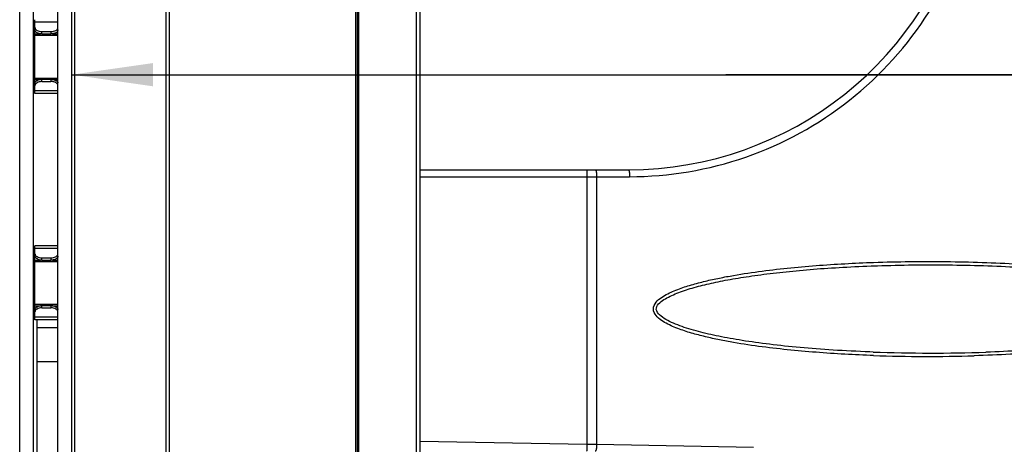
# Model space of a CAD drawing. Header units: millimetres. Extents: x 0 to 420, y 0 to 297.
# Tile 45 of 49: x 187 to 230, y 179 to 198. Entities that reach past the tile are written whole.
import ezdxf

# ---------------------------------------------------------------- set-up
doc = ezdxf.new("R2010")
doc.units = ezdxf.units.MM
doc.header["$LTSCALE"] = 23.1
doc.layers.get('0').update_dxf_attribs({"linetype": 'CONTINUOUS'})
doc.layers.add('DIM_PILOTEES', color=7, linetype='CONTINUOUS')
doc.styles.get("Standard").update_dxf_attribs({"font": 'txt', "width": 0.7})
doc.dimstyles.new('DIMSTYLE_1', dxfattribs={"dimtxt": 2.5, "dimasz": 3.5, "dimexe": 2, "dimexo": 0, "dimtad": 1, "dimlfac": 3.333333, "dimdsep": 46, "dimtxsty": 'STANDARD', "dimblk": '_FILLED', "dimblk1": '_FILLED', "dimblk2": '_FILLED', "dimcen": 0.09, "dimazin": 2, "dimtp": 0.5, "dimtm": 0.5, "dimtfac": 1, "dimtofl": 0, "dimtmove": 0, "dimatfit": 3, "dimldrblk": '_FILLED', "dimfxl": 1, "dimtolj": 1, "dimarcsym": 0})

# ---------------------------------------------------------------- blocks, each defined once
blk = doc.blocks.new('_FILLED')
at = {"color": 0, "linetype": 'BYBLOCK'}
blk.add_solid([(0, 0), (-1, 0.143), (-1, -0.143)], dxfattribs=at)
blk = doc.blocks.new('*D4')
at = {"layer": 'DIM_PILOTEES', "color": 2, "linetype": 'CONTINUOUS'}
for p, q in [((189.737, 195.32), (217.937, 195.32)), ((246.137, 195.32), (217.937, 195.32)), ((217.937, 195.32), (256.599, 195.32))]:
    blk.add_line(p, q, dxfattribs=at)
at = {"layer": 'DIM_PILOTEES', "color": 2, "linetype": 'CONTINUOUS', "xscale": 3.5, "yscale": 3.5, "zscale": 3.5, "rotation": 180}
blk.add_blockref('_FILLED', (189.737, 195.32), dxfattribs=at)
at = {"layer": 'DIM_PILOTEES', "color": 2, "linetype": 'CONTINUOUS', "xscale": 3.5, "yscale": 3.5, "zscale": 3.5}
blk.add_blockref('_FILLED', (246.137, 195.32), dxfattribs=at)

msp = doc.modelspace()

# ---------------------------------------------------------------- linework, layer by layer
at = {"color": 7, "linetype": 'CONTINUOUS'}
for p, q in [((189.1371, 161.2257), (189.1371, 251.2252)), ((189.7371, 161.2257), (189.7371, 251.2252)), ((201.975, 251.2296), (201.975, 161.2213)), ((202.0371, 251.1686), (202.0371, 161.2823)), ((202.0971, 251.2255), (202.0971, 161.2255)), ((204.7371, 251.0755), (204.7371, 161.3755)), ((187.4871, 161.9755), (187.4871, 250.4755)), ((188.0871, 161.9755), (188.0871, 250.4755)), ((193.7845, 249.7008), (193.7845, 162.7501)), ((193.9304, 249.7008), (193.9304, 162.7501)), ((189.8667, 165.0348), (189.8667, 247.4161)), ((204.5871, 200.6755), (204.5871, 163.7755)), ((188.1471, 194.5117), (188.1471, 197.6892)), ((189.1371, 197.5807), (188.1471, 197.5807)), ((188.1471, 197.0755), (188.0871, 197.0755)), ((188.1471, 197.0842), (188.3836, 197.0842)), ((188.4471, 197.0802), (188.4471, 197.1785)), ((188.4471, 197.1785), (188.8371, 197.1785)), ((188.4471, 197.0802), (188.8371, 197.0802)), ((188.8371, 197.1785), (188.8371, 197.0802)), ((188.9006, 197.0842), (189.1371, 197.0842)), ((188.1471, 197.0251), (189.1371, 197.0251)), ((188.1471, 195.1255), (188.0871, 195.1255)), ((188.1471, 195.1758), (189.1371, 195.1758)), ((188.1471, 195.1167), (188.3836, 195.1167)), ((188.4471, 195.0224), (188.4471, 195.1207)), ((188.4471, 195.1207), (188.8371, 195.1207)), ((188.4471, 195.0224), (188.8371, 195.0224)), ((188.8371, 195.1207), (188.8371, 195.0224)), ((188.9006, 195.1167), (189.1371, 195.1167)), ((189.1371, 194.6202), (188.1471, 194.6202)), ((189.1371, 194.5117), (188.1471, 194.5117)), ((204.7371, 191.2255), (213.7371, 191.2255)), ((204.7371, 190.9255), (213.7892, 190.9255)), ((211.9529, 190.9255), (211.9529, 179.3997)), ((212.3691, 190.9255), (212.3691, 179.3932)), ((188.1471, 184.7617), (188.1471, 187.9392)), ((189.1371, 187.9392), (188.1471, 187.9392)), ((189.1371, 187.8307), (188.1471, 187.8307)), ((188.1471, 187.3255), (188.0871, 187.3255)), ((188.1471, 187.3342), (188.3836, 187.3342)), ((188.1471, 187.2751), (189.1371, 187.2751)), ((188.4471, 187.3302), (188.4471, 187.4285)), ((188.4471, 187.4285), (188.8371, 187.4285)), ((188.4471, 187.3302), (188.8371, 187.3302)), ((188.8371, 187.4285), (188.8371, 187.3302)), ((188.9006, 187.3342), (189.1371, 187.3342)), ((224.204, 187.079), (224.2951, 187.0822)), ((188.1471, 185.3755), (188.0871, 185.3755)), ((188.1471, 185.4258), (189.1371, 185.4258)), ((188.1471, 185.3667), (188.3836, 185.3667)), ((188.4471, 185.3707), (188.8371, 185.3707)), ((188.4471, 185.2724), (188.4471, 185.3707)), ((188.4471, 185.2724), (188.8371, 185.2724)), ((188.8371, 185.3707), (188.8371, 185.2724)), ((188.9006, 185.3667), (189.1371, 185.3667)), ((189.1371, 184.8702), (188.1471, 184.8702)), ((189.1371, 184.7617), (188.1471, 184.7617)), ((188.2371, 167.8392), (188.2371, 184.7617)), ((189.1371, 184.4166), (188.2371, 184.4166)), ((189.1371, 182.9457), (188.2371, 182.9457)), ((204.7371, 179.5257), (211.9529, 179.3997)), ((211.9529, 179.3997), (212.3691, 179.3932)), ((212.3691, 179.3932), (219.1371, 179.2751))]:
    msp.add_line(p, q, dxfattribs=at)
msp.add_lwpolyline([(224.2951, 183.3687), (224.1565, 183.3737), (223.9485, 183.3817), (223.7435, 183.3903), (223.5416, 183.3994), (223.3426, 183.4091), (223.1463, 183.4193), (222.9528, 183.4299), (222.7619, 183.441), (222.5735, 183.4527), (222.3875, 183.4647), (222.2039, 183.4773), (222.0225, 183.4902), (221.8433, 183.5037), (221.6661, 183.5176), (221.4909, 183.5319), (221.3175, 183.5467), (221.146, 183.562), (220.9761, 183.5777), (220.8077, 183.5939), (220.6409, 183.6105), (220.4755, 183.6277), (220.3117, 183.6453), (220.1496, 183.6634), (219.9893, 183.6819), (219.8308, 183.7009), (219.6745, 183.7202), (219.5203, 183.74), (219.3685, 183.7601), (219.2191, 183.7806), (219.0722, 183.8014), (218.9281, 183.8225), (218.7868, 183.8439), (218.6486, 183.8655), (218.5132, 183.8873), (218.381, 183.9093), (218.2515, 183.9315), (218.1245, 183.954), (218, 183.9767), (217.8778, 183.9997), (217.7579, 184.023), (217.64, 184.0466), (217.524, 184.0706), (217.41, 184.0949), (217.2977, 184.1196), (217.187, 184.1447), (217.0778, 184.1704), (216.9701, 184.1965), (216.8636, 184.2232), (216.7584, 184.2506), (216.6543, 184.2786), (216.5512, 184.3074), (216.4492, 184.337), (216.3483, 184.3675), (216.2487, 184.3988), (216.1504, 184.4311), (216.0536, 184.4644), (215.9585, 184.4987), (215.8652, 184.5341), (215.7739, 184.5706), (215.6848, 184.6082), (215.5983, 184.6472), (215.5144, 184.6874), (215.4336, 184.7291), (215.3559, 184.7724), (215.2818, 184.8176), (215.2117, 184.8649), (215.1466, 184.9142), (215.0871, 184.966), (215.0352, 185.0198), (214.9915, 185.077), (214.9589, 185.1381), (214.9422, 185.1995), (214.944, 185.2629), (214.9651, 185.327), (214.9996, 185.3858), (215.0435, 185.4405), (215.0949, 185.4922), (215.151, 185.5403), (215.2105, 185.5852), (215.2723, 185.6272), (215.336, 185.6667), (215.4012, 185.7042), (215.4679, 185.7399), (215.5363, 185.7743), (215.6068, 185.8077), (215.6794, 185.8403), (215.7549, 185.8725), (215.8323, 185.9039), (215.9111, 185.9345), (215.9912, 185.9642), (216.0725, 185.9931), (216.1549, 186.0213), (216.2384, 186.0488), (216.3229, 186.0756), (216.4084, 186.1017), (216.4948, 186.1273), (216.582, 186.1522), (216.6702, 186.1767), (216.7593, 186.2006), (216.8493, 186.224), (216.9404, 186.2471), (217.0326, 186.2697), (217.1258, 186.2919), (217.2203, 186.3138), (217.316, 186.3354), (217.4129, 186.3567), (217.5112, 186.3776), (217.6109, 186.3983), (217.7121, 186.4188), (217.8147, 186.439), (217.919, 186.459), (218.0249, 186.4788), (218.1325, 186.4983), (218.2419, 186.5177), (218.353, 186.5368), (218.4662, 186.5558), (218.5817, 186.5747), (218.6993, 186.5934), (218.8194, 186.612), (218.9416, 186.6304), (219.0659, 186.6485), (219.1922, 186.6665), (219.3205, 186.6843), (219.4506, 186.7017), (219.5824, 186.7189), (219.716, 186.7359), (219.8511, 186.7525), (219.9877, 186.7688), (220.1257, 186.7848), (220.265, 186.8005), (220.4056, 186.8158), (220.5473, 186.8307), (220.69, 186.8453), (220.8339, 186.8596), (220.9788, 186.8735), (221.1249, 186.887), (221.2723, 186.9002), (221.4209, 186.9131), (221.5709, 186.9256), (221.7223, 186.9378), (221.8751, 186.9496), (222.0295, 186.9612), (222.1855, 186.9724), (222.3432, 186.9832), (222.5025, 186.9937), (222.6637, 187.0039), (222.8267, 187.0137), (222.9915, 187.0232), (223.1584, 187.0323), (223.3272, 187.041), (223.4982, 187.0494), (223.6713, 187.0574), (223.8466, 187.065), (224.0241, 187.0722), (224.204, 187.079)], dxfattribs=at)
for centre, radius, start, end in [((213.7371, 206.2255), 15, 270, 63.88818), ((226.814, 255.2095), 71.885, 267.991903, 271.869509), ((226.6618, 250.5824), 67.4045, 268.005509, 271.695289)]:
    msp.add_arc(centre, radius, start, end, dxfattribs=at)
for points, knots in [([(213.7892, 190.9255), (215.4835, 190.9255), (218.9042, 191.4997), (223.4579, 193.9968), (226.9557, 197.8721), (228.9811, 202.7053), (229.2891, 207.9469), (227.8388, 212.989), (224.8161, 217.2491), (221.97, 219.2661), (220.437, 220.0057)], [0, 0, 0, 0, 0.1239917, 0.2483517, 0.3733062, 0.4988237, 0.6246188, 0.7502766, 0.8754459, 1, 1, 1, 1]), ([(188.1471, 197.3505), (188.1471, 197.3392), (188.1513, 197.3155), (188.1694, 197.2825), (188.1979, 197.2527), (188.2506, 197.2167), (188.3351, 197.1864), (188.4086, 197.1785), (188.4471, 197.1785)], [0, 0, 0, 0, 0.0904583, 0.1874365, 0.2954311, 0.4163159, 0.6931265, 1, 1, 1, 1]), ([(188.4471, 197.0802), (188.4086, 197.0802), (188.3351, 197.0881), (188.2506, 197.1184), (188.1979, 197.1544), (188.1694, 197.1842), (188.1513, 197.2172), (188.1471, 197.2409), (188.1471, 197.2522)], [0, 0, 0, 0, 0.3068735, 0.5836841, 0.7045689, 0.8125635, 0.9095417, 1, 1, 1, 1]), ([(188.8371, 197.1785), (188.8756, 197.1785), (188.9491, 197.1864), (189.0335, 197.2167), (189.0862, 197.2527), (189.1148, 197.2825), (189.1329, 197.3155), (189.1371, 197.3392), (189.1371, 197.3505)], [0, 0, 0, 0, 0.3068735, 0.5836841, 0.7045689, 0.8125635, 0.9095417, 1, 1, 1, 1]), ([(189.1371, 197.2522), (189.1371, 197.2409), (189.1329, 197.2172), (189.1148, 197.1842), (189.0862, 197.1544), (189.0335, 197.1184), (188.9491, 197.0881), (188.8756, 197.0802), (188.8371, 197.0802)], [0, 0, 0, 0, 0.0904583, 0.1874365, 0.2954311, 0.4163159, 0.6931265, 1, 1, 1, 1]), ([(188.1471, 194.9487), (188.1471, 194.96), (188.1513, 194.9837), (188.1694, 195.0167), (188.1979, 195.0465), (188.2506, 195.0825), (188.3351, 195.1128), (188.4086, 195.1207), (188.4471, 195.1207)], [0, 0, 0, 0, 0.0904583, 0.1874365, 0.2954311, 0.4163159, 0.6931265, 1, 1, 1, 1]), ([(188.4471, 195.0224), (188.4086, 195.0224), (188.3351, 195.0145), (188.2506, 194.9842), (188.1979, 194.9482), (188.1694, 194.9184), (188.1513, 194.8854), (188.1471, 194.8617), (188.1471, 194.8504)], [0, 0, 0, 0, 0.3068735, 0.5836841, 0.7045689, 0.8125635, 0.9095417, 1, 1, 1, 1]), ([(188.8371, 195.1207), (188.8733, 195.1207), (188.9427, 195.1137), (189.0232, 195.0868), (189.0754, 195.0548), (189.1052, 195.028), (189.1262, 194.9983), (189.1338, 194.9764), (189.1356, 194.9656)], [0, 0, 0, 0, 0.3017316, 0.5773113, 0.6995061, 0.8097472, 0.9089154, 1, 1, 1, 1]), ([(189.0038, 194.9934), (188.9781, 195.0033), (188.9229, 195.0178), (188.8662, 195.0224), (188.8371, 195.0224)], [0, 0, 0, 0, 0.4854433, 1, 1, 1, 1]), ([(189.1371, 194.8504), (189.1371, 194.8646), (189.1302, 194.8949), (189.1018, 194.935), (189.0584, 194.9691), (189.0231, 194.986), (189.0038, 194.9934)], [0, 0, 0, 0, 0.2068869, 0.4360039, 0.6998459, 1, 1, 1, 1]), ([(211.9424, 191.2255), (211.9444, 191.2255), (211.9442, 191.2137), (211.9474, 191.2005), (211.9482, 191.1711), (211.9509, 191.1181), (211.9523, 191.0342), (211.9529, 190.9637), (211.9529, 190.9255)], [0, 0, 0, 0, 0.0203953, 0.0775096, 0.1700172, 0.2941697, 0.6180508, 1, 1, 1, 1]), ([(212.317, 191.2255), (212.3271, 191.2255), (212.3448, 191.1872), (212.3561, 191.1299), (212.3672, 191.0338), (212.3691, 190.9637), (212.3691, 190.9255)], [0, 0, 0, 0, 0.097673, 0.3141707, 0.6298692, 1, 1, 1, 1]), ([(213.7371, 191.2255), (213.7472, 191.2255), (213.7648, 191.1872), (213.7763, 191.1299), (213.7872, 191.0338), (213.7892, 190.9637), (213.7892, 190.9255)], [0, 0, 0, 0, 0.0977522, 0.3140415, 0.630323, 1, 1, 1, 1]), ([(188.1471, 187.6005), (188.1471, 187.5892), (188.1513, 187.5655), (188.1694, 187.5325), (188.1979, 187.5027), (188.2506, 187.4667), (188.3351, 187.4364), (188.4086, 187.4285), (188.4471, 187.4285)], [0, 0, 0, 0, 0.0904583, 0.1874365, 0.2954311, 0.4163159, 0.6931265, 1, 1, 1, 1]), ([(188.4471, 187.3302), (188.4086, 187.3302), (188.3351, 187.3381), (188.2506, 187.3684), (188.1979, 187.4044), (188.1694, 187.4342), (188.1513, 187.4672), (188.1471, 187.4909), (188.1471, 187.5022)], [0, 0, 0, 0, 0.3068735, 0.5836841, 0.7045689, 0.8125635, 0.9095417, 1, 1, 1, 1]), ([(188.8371, 187.4285), (188.8733, 187.4285), (188.9427, 187.4355), (189.0232, 187.4624), (189.0754, 187.4944), (189.1052, 187.5212), (189.1262, 187.5509), (189.1338, 187.5728), (189.1356, 187.5836)], [0, 0, 0, 0, 0.3017316, 0.5773113, 0.6995061, 0.8097472, 0.9089154, 1, 1, 1, 1]), ([(189.0038, 187.3592), (188.9781, 187.3493), (188.9229, 187.3349), (188.8662, 187.3302), (188.8371, 187.3302)], [0, 0, 0, 0, 0.4854433, 1, 1, 1, 1]), ([(189.1371, 187.5022), (189.1371, 187.488), (189.1302, 187.4577), (189.1018, 187.4176), (189.0584, 187.3835), (189.0231, 187.3666), (189.0038, 187.3592)], [0, 0, 0, 0, 0.2068869, 0.4360039, 0.6998459, 1, 1, 1, 1]), ([(224.3159, 187.2322), (225.3553, 187.2684), (226.9159, 187.286), (228.9954, 187.2388), (230.554, 187.166), (232.1101, 187.0516), (233.4035, 186.9152), (234.4342, 186.7737), (235.2044, 186.6479), (235.9704, 186.4973), (236.6029, 186.344), (237.102, 186.1957), (237.4712, 186.0673), (237.8313, 185.9146), (238.1179, 185.756), (238.3231, 185.5931), (238.453, 185.4442), (238.5257, 185.2529), (238.4803, 185.0519), (238.3597, 184.8935), (238.161, 184.7226), (237.7636, 184.4934), (237.1526, 184.2627), (236.4003, 184.0526), (235.6377, 183.8846), (234.8697, 183.7456), (234.0981, 183.6288), (233.0661, 183.4973), (231.7718, 183.3706), (230.215, 183.2657), (229.1757, 183.2228), (228.6559, 183.2074)], [0, 0, 0, 0, 0.1249127, 0.1873732, 0.249835, 0.3122993, 0.3747678, 0.4060066, 0.4372486, 0.4684953, 0.4997492, 0.515383, 0.5310226, 0.5466707, 0.5623304, 0.5701794, 0.5780379, 0.5858842, 0.5937269, 0.6015895, 0.6094428, 0.6251046, 0.656374, 0.6876338, 0.7188844, 0.750129, 0.7813695, 0.8126072, 0.8750748, 0.9375385, 1, 1, 1, 1]), ([(224.3159, 183.2188), (223.4867, 183.2477), (222.2433, 183.3146), (220.59, 183.4618), (219.3534, 183.6069), (218.3275, 183.7644), (217.5123, 183.9217), (216.9048, 184.0599), (216.3039, 184.225), (215.8126, 184.396), (215.4335, 184.5674), (215.1626, 184.725), (214.9192, 184.919), (214.7656, 185.2254), (214.9192, 185.5319), (215.1625, 185.7258), (215.4335, 185.8835), (215.8126, 186.0549), (216.3039, 186.2259), (216.9048, 186.391), (217.5123, 186.5292), (218.3275, 186.6865), (219.3534, 186.844), (220.59, 186.9891), (222.2433, 187.1363), (223.4867, 187.2032), (224.3159, 187.2322)], [0, 0, 0, 0, 0.1249407, 0.1874185, 0.249901, 0.3123908, 0.3436429, 0.3749007, 0.4061671, 0.4374464, 0.4531026, 0.4687724, 0.4844532, 0.4999998, 0.5155445, 0.5312261, 0.5468966, 0.5625531, 0.5938328, 0.6250993, 0.6563572, 0.6876093, 0.7500991, 0.8125816, 0.8750594, 1, 1, 1, 1]), ([(224.2951, 187.0822), (225.3092, 187.1177), (226.8317, 187.1382), (228.8607, 187.1028), (230.3815, 187.0429), (231.9003, 186.9461), (233.1633, 186.8293), (234.1705, 186.7079), (234.9238, 186.6002), (235.674, 186.4718), (236.4193, 186.3165), (237.1556, 186.1219), (237.7548, 185.9078), (238.1473, 185.6936), (238.3446, 185.5318), (238.4654, 185.3799), (238.5041, 185.1809), (238.4184, 185.0005), (238.2835, 184.864), (238.0763, 184.7149), (237.7922, 184.5701), (237.4376, 184.4303), (237.0751, 184.3128), (236.5861, 184.1769), (235.9672, 184.0364), (235.2187, 183.8983), (234.4665, 183.7831), (233.4602, 183.6535), (232.198, 183.5286), (230.6798, 183.4239), (229.6661, 183.3794), (229.1591, 183.3628)], [0, 0, 0, 0, 0.1249818, 0.1874668, 0.249947, 0.3124236, 0.3748984, 0.4061373, 0.4373774, 0.4686197, 0.4998657, 0.5311179, 0.5623749, 0.5780245, 0.5858679, 0.5937127, 0.6015214, 0.6093541, 0.6172038, 0.6250446, 0.6406939, 0.6563343, 0.671968, 0.6875974, 0.7188457, 0.7500893, 0.7813302, 0.8125696, 0.8750443, 0.9375205, 1, 1, 1, 1]), ([(188.1471, 185.1987), (188.1471, 185.21), (188.1513, 185.2337), (188.1694, 185.2667), (188.1979, 185.2965), (188.2506, 185.3325), (188.3351, 185.3628), (188.4086, 185.3707), (188.4471, 185.3707)], [0, 0, 0, 0, 0.0904583, 0.1874365, 0.2954311, 0.4163159, 0.6931265, 1, 1, 1, 1]), ([(188.4471, 185.2724), (188.4086, 185.2724), (188.3351, 185.2645), (188.2506, 185.2342), (188.1979, 185.1982), (188.1694, 185.1684), (188.1513, 185.1354), (188.1471, 185.1117), (188.1471, 185.1004)], [0, 0, 0, 0, 0.3068735, 0.5836841, 0.7045689, 0.8125635, 0.9095417, 1, 1, 1, 1]), ([(188.8371, 185.3707), (188.8756, 185.3707), (188.9491, 185.3628), (189.0335, 185.3325), (189.0862, 185.2965), (189.1148, 185.2667), (189.1329, 185.2337), (189.1371, 185.21), (189.1371, 185.1987)], [0, 0, 0, 0, 0.3068735, 0.5836841, 0.7045689, 0.8125635, 0.9095417, 1, 1, 1, 1]), ([(189.1371, 185.1004), (189.1371, 185.1117), (189.1329, 185.1354), (189.1148, 185.1684), (189.0862, 185.1982), (189.0335, 185.2342), (188.9491, 185.2645), (188.8756, 185.2724), (188.8371, 185.2724)], [0, 0, 0, 0, 0.0904583, 0.1874365, 0.2954311, 0.4163159, 0.6931265, 1, 1, 1, 1]), ([(211.9529, 179.3997), (211.9522, 179.3615), (211.9504, 179.291), (211.9475, 179.207), (211.9439, 179.1541), (211.9426, 179.1247), (211.9391, 179.1115), (211.9392, 179.0997), (211.9371, 179.0998)], [0, 0, 0, 0, 0.3814119, 0.7058947, 0.8300902, 0.9223196, 0.9794663, 1, 1, 1, 1]), ([(212.3691, 179.3932), (212.3684, 179.3549), (212.3653, 179.2846), (212.3527, 179.1884), (212.3402, 179.1312), (212.3219, 179.0931), (212.3118, 179.0932)], [0, 0, 0, 0, 0.3694946, 0.6858433, 0.9022484, 1, 1, 1, 1])]:
    msp.add_open_spline(points, degree=3, knots=knots, dxfattribs=at)

# ---------------------------------------------------------------- dimensions: what is measured, and where the dimension line sits
at = {"layer": 'DIM_PILOTEES', "color": 2, "linetype": 'CONTINUOUS'}
dim = msp.add_linear_dim(base=(246.1371, 195.3195), p1=(189.7371, 163.4755), p2=(246.1371, 192.1067), dimstyle='DIMSTYLE_1', dxfattribs=at)
dim.commit()
dim.dimension.update_dxf_attribs({"geometry": '*D4', "text_midpoint": (251.2414, 195.3195), "dimtype": 160})

doc.saveas('drawing.dxf')
